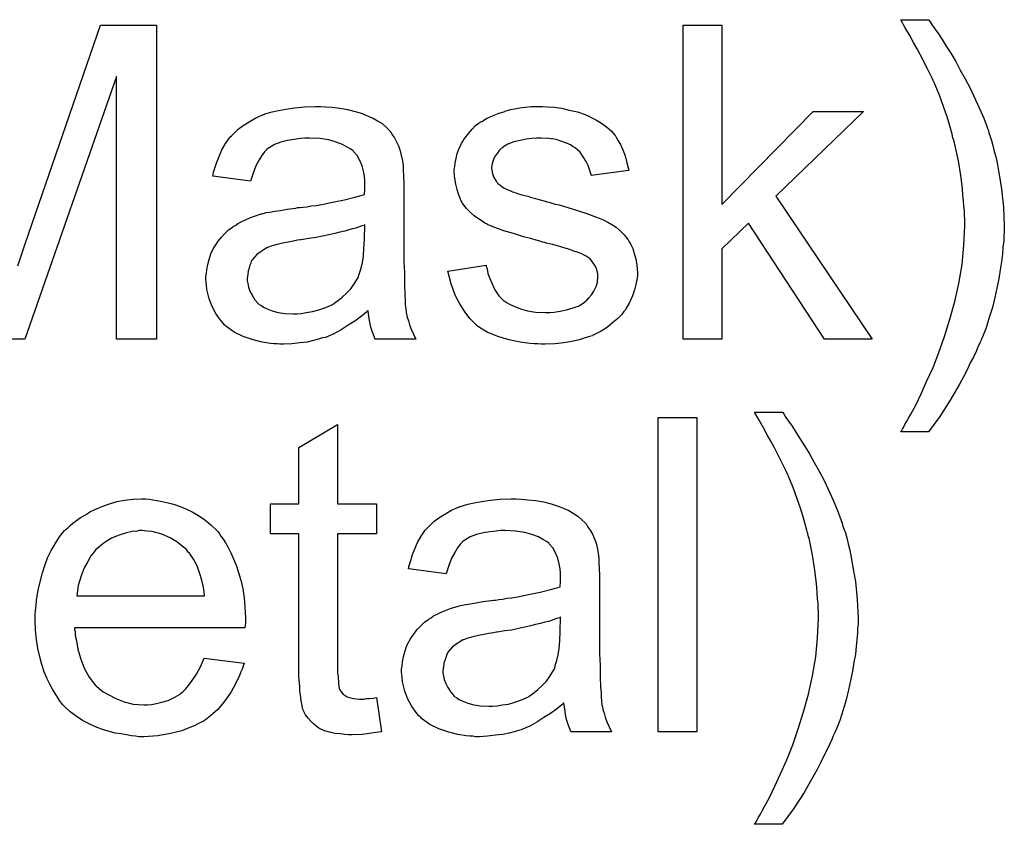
# Model space of a CAD drawing. Extents: x -1.5 to 9, y -3 to 5.
# Tile 19 of 256: x 0.913 to 1.164, y -1.203 to -0.997. Entities that reach past the tile are written whole.
import ezdxf

# ---------------------------------------------------------------- set-up
doc = ezdxf.new("R2010")
doc.units = 0
doc.layers.add('qfn16-30-34-a_copper_signal_top', color=1, linetype='CONTINUOUS')
doc.layers.add('qfn16-30-34-a_soldermask_top', color=1, linetype='CONTINUOUS')

msp = doc.modelspace()

# ---------------------------------------------------------------- linework, layer by layer
at = {"layer": 'qfn16-30-34-a_copper_signal_top', "color": 1}
for points in [[(1.107453, -1.097588), (1.1078, -1.098051), (1.108263, -1.09886), (1.108957, -1.099786), (1.109882, -1.101059), (1.110808, -1.102563), (1.111849, -1.104183), (1.113006, -1.106034), (1.114279, -1.108116), (1.115436, -1.110315), (1.116709, -1.112513), (1.117981, -1.114943), (1.120295, -1.119918), (1.121452, -1.122579), (1.122378, -1.125124), (1.122378, -1.12524), (1.122609, -1.125703), (1.122725, -1.126281), (1.123072, -1.127207), (1.123419, -1.128248), (1.123766, -1.129521), (1.124113, -1.131025), (1.124576, -1.132645), (1.124923, -1.134496), (1.125271, -1.136463), (1.125618, -1.13843), (1.125965, -1.140628), (1.126428, -1.145256), (1.126659, -1.15), (1.126659, -1.150116), (1.126659, -1.150694), (1.126659, -1.151504), (1.126543, -1.152545), (1.126543, -1.153818), (1.126312, -1.155438), (1.126196, -1.157173), (1.125965, -1.15914), (1.125618, -1.161223), (1.125271, -1.163537), (1.124229, -1.16828), (1.123651, -1.170826), (1.122841, -1.173371), (1.122031, -1.176032), (1.12099, -1.178578), (1.120874, -1.178693), (1.120758, -1.179156), (1.120411, -1.17985), (1.119948, -1.180892), (1.119486, -1.182049), (1.118791, -1.183437), (1.117981, -1.184941), (1.117171, -1.186677), (1.116246, -1.188528), (1.115205, -1.190379), (1.112891, -1.194429), (1.110229, -1.198594), (1.107337, -1.202528), (1.100279, -1.202528), (1.100279, -1.202412), (1.100511, -1.202181), (1.100742, -1.201833), (1.100974, -1.201371), (1.101321, -1.200677), (1.101783, -1.199982), (1.102246, -1.199057), (1.102825, -1.198015), (1.104097, -1.195701), (1.105486, -1.192809), (1.106874, -1.189685), (1.108494, -1.186098), (1.109998, -1.18228), (1.111387, -1.178231), (1.112775, -1.173834), (1.114048, -1.169322), (1.115089, -1.164694), (1.115899, -1.159834), (1.116362, -1.154975), (1.116593, -1.15), (1.116593, -1.149884), (1.116593, -1.149537), (1.116593, -1.148958), (1.116593, -1.148264), (1.116477, -1.147339), (1.116477, -1.146182), (1.116362, -1.145025), (1.116246, -1.143636), (1.11613, -1.142132), (1.116014, -1.140512), (1.115552, -1.137157), (1.114973, -1.133455), (1.114163, -1.129637), (1.114163, -1.129521), (1.114048, -1.12929), (1.113932, -1.128827), (1.113816, -1.128248), (1.113585, -1.127554), (1.113353, -1.126628), (1.112775, -1.124546), (1.112081, -1.122232), (1.111155, -1.119571), (1.110114, -1.116678), (1.108957, -1.113901), (1.108957, -1.113786), (1.108841, -1.11367), (1.108725, -1.113323), (1.108494, -1.112976), (1.108263, -1.112397), (1.107916, -1.111703), (1.107568, -1.111009), (1.107106, -1.109968), (1.106527, -1.108926), (1.105949, -1.107769), (1.105254, -1.106381), (1.104445, -1.104877), (1.103519, -1.103257), (1.102593, -1.101522), (1.101436, -1.099555), (1.100279, -1.097472), (1.107337, -1.097472), (1.107453, -1.097588)], [(0.994067, -1.120843), (1.004017, -1.120843), (1.004017, -1.12848), (0.994067, -1.12848), (0.994067, -1.162611), (0.994067, -1.162843), (0.994067, -1.163305), (0.994067, -1.164), (0.994182, -1.16481), (0.994298, -1.166661), (0.994414, -1.167471), (0.994529, -1.168049), (0.994645, -1.168281), (0.994992, -1.168743), (0.995455, -1.169322), (0.996265, -1.1699), (0.996496, -1.170016), (0.997075, -1.170247), (0.998116, -1.170479), (0.99962, -1.170594), (1.000777, -1.170594), (1.001356, -1.170479), (1.002166, -1.170479), (1.003091, -1.170363), (1.004017, -1.170247), (1.00529, -1.178925), (1.005058, -1.178925), (1.004595, -1.179041), (1.003785, -1.179156), (1.002744, -1.179272), (1.001587, -1.179503), (1.000314, -1.179619), (0.997769, -1.179735), (0.996843, -1.179735), (0.995918, -1.179619), (0.994761, -1.179503), (0.993372, -1.179388), (0.991984, -1.179041), (0.990711, -1.178694), (0.989439, -1.178115), (0.989323, -1.177999), (0.988976, -1.177768), (0.988513, -1.177421), (0.987819, -1.176842), (0.98724, -1.176264), (0.986546, -1.175454), (0.985852, -1.174644), (0.985389, -1.173603), (0.985389, -1.173487), (0.985158, -1.173024), (0.985042, -1.172214), (0.984811, -1.171057), (0.984579, -1.169553), (0.984464, -1.168628), (0.984464, -1.167586), (0.984348, -1.166314), (0.984232, -1.165041), (0.984232, -1.163652), (0.984232, -1.162033), (0.984232, -1.12848), (0.976943, -1.12848), (0.976943, -1.120843), (0.984232, -1.120843), (0.984232, -1.106497), (0.994067, -1.100596), (0.994067, -1.120843)], [(1.085585, -1.178925), (1.075751, -1.178925), (1.075751, -1.098861), (1.085585, -1.098861), (1.085585, -1.178925)], [(0.946051, -1.119687), (0.946977, -1.119802), (0.948134, -1.120034), (0.949407, -1.120265), (0.950911, -1.120612), (0.952299, -1.120959), (0.953919, -1.121538), (0.955423, -1.122116), (0.957043, -1.122926), (0.958663, -1.123852), (0.960282, -1.124893), (0.961786, -1.126166), (0.963175, -1.127554), (0.96329, -1.12767), (0.963522, -1.127901), (0.963869, -1.128364), (0.964332, -1.129058), (0.96491, -1.129868), (0.965489, -1.130794), (0.966183, -1.131951), (0.966877, -1.133339), (0.967571, -1.134843), (0.968266, -1.136463), (0.968844, -1.138314), (0.969423, -1.140281), (0.969885, -1.142479), (0.970232, -1.144793), (0.970464, -1.147223), (0.97058, -1.149884), (0.97058, -1.15), (0.97058, -1.150463), (0.97058, -1.151273), (0.970464, -1.15243), (0.927076, -1.15243), (0.927076, -1.152545), (0.927076, -1.152892), (0.927192, -1.153355), (0.927192, -1.154049), (0.927308, -1.154859), (0.927539, -1.155785), (0.927886, -1.157868), (0.928581, -1.160181), (0.929506, -1.162727), (0.930779, -1.165041), (0.932399, -1.167123), (0.932514, -1.167123), (0.93263, -1.167355), (0.933324, -1.167933), (0.934365, -1.168743), (0.935754, -1.169553), (0.937605, -1.170479), (0.939688, -1.171289), (0.942002, -1.171867), (0.943274, -1.171983), (0.944663, -1.172099), (0.945588, -1.172099), (0.94663, -1.171983), (0.947902, -1.171752), (0.949291, -1.171404), (0.950911, -1.170942), (0.952415, -1.170247), (0.953919, -1.169322), (0.954034, -1.169206), (0.954613, -1.168743), (0.955307, -1.168049), (0.956117, -1.167123), (0.957043, -1.165851), (0.958084, -1.164231), (0.959125, -1.16238), (0.960051, -1.160181), (0.970232, -1.161454), (0.970232, -1.16157), (0.970117, -1.161801), (0.970001, -1.162264), (0.96977, -1.162958), (0.969423, -1.163652), (0.969076, -1.164578), (0.96815, -1.166545), (0.966993, -1.168743), (0.965373, -1.171057), (0.963522, -1.173256), (0.961208, -1.175338), (0.961092, -1.175338), (0.960861, -1.17557), (0.960514, -1.175801), (0.960051, -1.176148), (0.959357, -1.176495), (0.958663, -1.176842), (0.957737, -1.177305), (0.956696, -1.177768), (0.955539, -1.178231), (0.954382, -1.178694), (0.951489, -1.179388), (0.94825, -1.179966), (0.944663, -1.180198), (0.94339, -1.180198), (0.94258, -1.180082), (0.941539, -1.179966), (0.940266, -1.179735), (0.938878, -1.179503), (0.937374, -1.179272), (0.934134, -1.178346), (0.932399, -1.177652), (0.930779, -1.176958), (0.929043, -1.176032), (0.927423, -1.174991), (0.925919, -1.173834), (0.924415, -1.172446), (0.9243, -1.17233), (0.924068, -1.172099), (0.923721, -1.171636), (0.923258, -1.170942), (0.92268, -1.170132), (0.922101, -1.169206), (0.921407, -1.168049), (0.920713, -1.166776), (0.920019, -1.165272), (0.919324, -1.163652), (0.918746, -1.161801), (0.918168, -1.159834), (0.917705, -1.157752), (0.917358, -1.155438), (0.917126, -1.153008), (0.91701, -1.150463), (0.91701, -1.150347), (0.91701, -1.149768), (0.91701, -1.149074), (0.917126, -1.148033), (0.917242, -1.14676), (0.917358, -1.145372), (0.917589, -1.143752), (0.917936, -1.142132), (0.918862, -1.13843), (0.91944, -1.136579), (0.920134, -1.134612), (0.92106, -1.132761), (0.922101, -1.131025), (0.923258, -1.12929), (0.924531, -1.12767), (0.924647, -1.127554), (0.924878, -1.127323), (0.925341, -1.126976), (0.925919, -1.126397), (0.926614, -1.125819), (0.927539, -1.125124), (0.928581, -1.124314), (0.929853, -1.12362), (0.931126, -1.12281), (0.93263, -1.122116), (0.93425, -1.121422), (0.935985, -1.120843), (0.937837, -1.120265), (0.939803, -1.119918), (0.941886, -1.119687), (0.944084, -1.119571), (0.945241, -1.119571), (0.946051, -1.119687)], [(1.04081, -1.119687), (1.042545, -1.119802), (1.044512, -1.120034), (1.046479, -1.120381), (1.048446, -1.120843), (1.050297, -1.121422), (1.050528, -1.121538), (1.051107, -1.121769), (1.051917, -1.122116), (1.052958, -1.122579), (1.054115, -1.123273), (1.055272, -1.123967), (1.056313, -1.124893), (1.057239, -1.125819), (1.057355, -1.125934), (1.057586, -1.126281), (1.057933, -1.12686), (1.058396, -1.127554), (1.058974, -1.128595), (1.059437, -1.129637), (1.0599, -1.130909), (1.060247, -1.132414), (1.060247, -1.132529), (1.060363, -1.132876), (1.060478, -1.133571), (1.060594, -1.134496), (1.060594, -1.135769), (1.06071, -1.137273), (1.060826, -1.13924), (1.060826, -1.141438), (1.060826, -1.154628), (1.060826, -1.154744), (1.060826, -1.155206), (1.060826, -1.155901), (1.060826, -1.156826), (1.060826, -1.157868), (1.060826, -1.15914), (1.060941, -1.161917), (1.060941, -1.16481), (1.061057, -1.167702), (1.061173, -1.168975), (1.061173, -1.170132), (1.061288, -1.171173), (1.061404, -1.171983), (1.061404, -1.172099), (1.06152, -1.172561), (1.061636, -1.173256), (1.061983, -1.174181), (1.062214, -1.175223), (1.062677, -1.17638), (1.063255, -1.177652), (1.063834, -1.178925), (1.053536, -1.178925), (1.053421, -1.178809), (1.053305, -1.178346), (1.053074, -1.177768), (1.052727, -1.176842), (1.05238, -1.175801), (1.052148, -1.174528), (1.051917, -1.17314), (1.051685, -1.171636), (1.05157, -1.171636), (1.051454, -1.171867), (1.05076, -1.172446), (1.049718, -1.173256), (1.04833, -1.174297), (1.046594, -1.175338), (1.044859, -1.176495), (1.043008, -1.177536), (1.041041, -1.178346), (1.04081, -1.178462), (1.040115, -1.178578), (1.039074, -1.178925), (1.037801, -1.179272), (1.036181, -1.179619), (1.03433, -1.179851), (1.032248, -1.180082), (1.030165, -1.180198), (1.029239, -1.180198), (1.028545, -1.180082), (1.027735, -1.180082), (1.02681, -1.179966), (1.024727, -1.179619), (1.022413, -1.179041), (1.019868, -1.178231), (1.017554, -1.177074), (1.015471, -1.17557), (1.01524, -1.175338), (1.014661, -1.17476), (1.013851, -1.173718), (1.012926, -1.17233), (1.012, -1.170594), (1.01119, -1.168628), (1.010612, -1.166198), (1.010496, -1.165041), (1.01038, -1.163652), (1.01038, -1.163421), (1.01038, -1.162958), (1.010496, -1.162148), (1.010612, -1.161107), (1.010843, -1.159834), (1.01119, -1.158562), (1.011653, -1.157173), (1.012232, -1.155901), (1.012347, -1.155785), (1.012579, -1.155322), (1.013042, -1.154628), (1.01362, -1.153818), (1.014314, -1.152892), (1.01524, -1.151967), (1.016165, -1.151041), (1.017322, -1.150231), (1.017438, -1.150116), (1.017901, -1.149884), (1.018479, -1.149421), (1.019405, -1.148959), (1.020446, -1.148496), (1.021719, -1.147917), (1.022992, -1.147455), (1.024496, -1.146992), (1.024611, -1.146992), (1.025074, -1.146876), (1.025768, -1.146645), (1.026694, -1.146529), (1.027851, -1.146297), (1.029355, -1.146066), (1.031091, -1.145719), (1.033173, -1.145488), (1.033289, -1.145488), (1.033752, -1.145372), (1.03433, -1.145372), (1.03514, -1.145256), (1.036066, -1.14514), (1.037223, -1.144909), (1.038495, -1.144793), (1.039884, -1.144562), (1.042661, -1.143984), (1.045669, -1.143405), (1.04833, -1.142711), (1.049603, -1.142364), (1.05076, -1.142017), (1.05076, -1.141901), (1.05076, -1.141669), (1.050875, -1.140975), (1.050875, -1.140165), (1.050875, -1.139703), (1.050875, -1.139471), (1.050875, -1.139355), (1.050875, -1.13924), (1.050875, -1.138546), (1.05076, -1.137389), (1.050528, -1.136116), (1.050181, -1.134727), (1.049603, -1.133339), (1.048909, -1.132066), (1.047983, -1.131025), (1.047867, -1.130909), (1.047289, -1.130447), (1.046363, -1.129984), (1.045206, -1.12929), (1.043586, -1.128711), (1.041735, -1.128133), (1.039421, -1.127785), (1.03676, -1.12767), (1.035603, -1.12767), (1.034446, -1.127785), (1.032826, -1.128017), (1.031206, -1.128248), (1.029471, -1.128711), (1.027851, -1.12929), (1.026463, -1.1301), (1.026347, -1.130215), (1.025884, -1.130562), (1.025306, -1.131141), (1.024611, -1.132066), (1.023917, -1.133223), (1.023107, -1.134727), (1.022413, -1.136579), (1.021719, -1.138661), (1.012116, -1.137389), (1.012116, -1.137273), (1.012232, -1.137157), (1.012232, -1.13681), (1.012347, -1.136347), (1.012694, -1.135306), (1.013157, -1.133802), (1.013736, -1.132298), (1.01443, -1.130678), (1.015356, -1.129058), (1.016397, -1.127554), (1.016513, -1.127438), (1.016975, -1.126976), (1.017669, -1.126281), (1.018595, -1.125356), (1.019868, -1.12443), (1.021372, -1.123505), (1.023107, -1.122463), (1.025074, -1.121653), (1.02519, -1.121653), (1.025306, -1.121538), (1.025653, -1.121422), (1.026116, -1.121306), (1.027273, -1.120959), (1.028892, -1.120612), (1.030744, -1.120265), (1.033058, -1.119918), (1.035487, -1.119687), (1.038264, -1.119571), (1.039537, -1.119571), (1.04081, -1.119687)], [(0.9442, -1.12767), (0.943506, -1.12767), (0.943043, -1.127785), (0.94177, -1.127901), (0.940266, -1.128248), (0.938415, -1.128827), (0.936448, -1.129637), (0.934597, -1.130794), (0.932746, -1.132298), (0.932514, -1.132529), (0.932052, -1.133108), (0.931242, -1.134149), (0.930432, -1.135537), (0.929506, -1.137157), (0.928696, -1.13924), (0.928002, -1.141669), (0.927655, -1.144331), (0.960167, -1.144331), (0.960167, -1.144215), (0.960167, -1.143984), (0.960051, -1.143636), (0.960051, -1.143174), (0.959819, -1.141785), (0.959472, -1.140281), (0.958894, -1.13843), (0.958315, -1.136694), (0.95739, -1.134959), (0.956348, -1.133455), (0.956348, -1.133339), (0.956117, -1.133223), (0.955539, -1.132529), (0.954497, -1.131604), (0.953109, -1.130562), (0.951373, -1.129521), (0.949291, -1.128595), (0.946861, -1.127901), (0.945588, -1.127785), (0.9442, -1.12767)], [(1.050875, -1.149768), (1.05076, -1.149768), (1.050644, -1.149884), (1.050297, -1.15), (1.049834, -1.150116), (1.049256, -1.150347), (1.048561, -1.150578), (1.047752, -1.15081), (1.046826, -1.151041), (1.045785, -1.151388), (1.044512, -1.15162), (1.043239, -1.151967), (1.041735, -1.152314), (1.040115, -1.152661), (1.038495, -1.153008), (1.036644, -1.153239), (1.034677, -1.153587), (1.034446, -1.153587), (1.033752, -1.153702), (1.032595, -1.153934), (1.031322, -1.154165), (1.029934, -1.154397), (1.028545, -1.154744), (1.027273, -1.155091), (1.026116, -1.155553), (1.026, -1.155553), (1.025653, -1.155785), (1.02519, -1.156016), (1.024727, -1.156363), (1.023339, -1.157289), (1.022182, -1.158677), (1.022182, -1.158793), (1.02195, -1.159024), (1.021835, -1.159487), (1.021603, -1.160066), (1.021372, -1.16076), (1.02114, -1.161454), (1.021025, -1.16238), (1.020909, -1.163305), (1.020909, -1.163421), (1.020909, -1.164), (1.021025, -1.164694), (1.021256, -1.165619), (1.021603, -1.166661), (1.022182, -1.167702), (1.022876, -1.168859), (1.023802, -1.1699), (1.023917, -1.170016), (1.02438, -1.170247), (1.025074, -1.17071), (1.026, -1.171173), (1.027273, -1.171636), (1.028777, -1.172099), (1.030512, -1.17233), (1.032595, -1.172446), (1.03352, -1.172446), (1.034677, -1.17233), (1.03595, -1.172099), (1.03757, -1.171867), (1.03919, -1.171404), (1.040925, -1.170826), (1.042661, -1.170016), (1.042892, -1.1699), (1.043355, -1.169553), (1.044165, -1.168975), (1.04509, -1.168165), (1.046132, -1.167239), (1.047289, -1.166082), (1.048214, -1.164694), (1.04914, -1.16319), (1.049256, -1.163074), (1.049371, -1.162611), (1.049603, -1.161801), (1.04995, -1.16076), (1.050297, -1.159372), (1.050528, -1.157752), (1.050644, -1.155785), (1.05076, -1.153471), (1.050875, -1.149768)]]:
    msp.add_lwpolyline(points, dxfattribs=at)
at = {"layer": 'qfn16-30-34-a_soldermask_top', "color": 1}
for points in [[(1.144708, -0.997588), (1.145055, -0.998051), (1.145518, -0.99886), (1.146212, -0.999786), (1.147138, -1.001059), (1.148063, -1.002563), (1.149105, -1.004183), (1.150262, -1.006034), (1.151534, -1.008116), (1.152691, -1.010315), (1.153964, -1.012513), (1.155237, -1.014943), (1.157551, -1.019918), (1.158708, -1.022579), (1.159633, -1.025124), (1.159633, -1.02524), (1.159865, -1.025703), (1.15998, -1.026281), (1.160328, -1.027207), (1.160675, -1.028248), (1.161022, -1.029521), (1.161369, -1.031025), (1.161832, -1.032645), (1.162179, -1.034496), (1.162526, -1.036463), (1.162873, -1.03843), (1.16322, -1.040628), (1.163683, -1.045256), (1.163914, -1.05), (1.163914, -1.050116), (1.163914, -1.050694), (1.163914, -1.051504), (1.163799, -1.052545), (1.163799, -1.053818), (1.163567, -1.055438), (1.163451, -1.057173), (1.16322, -1.05914), (1.162873, -1.061223), (1.162526, -1.063537), (1.161485, -1.06828), (1.160906, -1.070826), (1.160096, -1.073371), (1.159286, -1.076032), (1.158245, -1.078578), (1.158129, -1.078693), (1.158014, -1.079156), (1.157667, -1.07985), (1.157204, -1.080892), (1.156741, -1.082049), (1.156047, -1.083437), (1.155237, -1.084941), (1.154427, -1.086677), (1.153501, -1.088528), (1.15246, -1.090379), (1.150146, -1.094429), (1.147485, -1.098594), (1.144592, -1.102528), (1.137535, -1.102528), (1.137535, -1.102412), (1.137766, -1.10218), (1.137997, -1.101833), (1.138229, -1.101371), (1.138576, -1.100676), (1.139039, -1.099982), (1.139502, -1.099057), (1.14008, -1.098015), (1.141353, -1.095701), (1.142741, -1.092809), (1.14413, -1.089685), (1.145749, -1.086098), (1.147254, -1.08228), (1.148642, -1.078231), (1.15003, -1.073834), (1.151303, -1.069322), (1.152344, -1.064694), (1.153154, -1.059834), (1.153617, -1.054975), (1.153848, -1.05), (1.153848, -1.049884), (1.153848, -1.049537), (1.153848, -1.048958), (1.153848, -1.048264), (1.153733, -1.047339), (1.153733, -1.046182), (1.153617, -1.045025), (1.153501, -1.043636), (1.153386, -1.042132), (1.15327, -1.040512), (1.152807, -1.037157), (1.152229, -1.033455), (1.151419, -1.029637), (1.151419, -1.029521), (1.151303, -1.02929), (1.151187, -1.028827), (1.151072, -1.028248), (1.15084, -1.027554), (1.150609, -1.026628), (1.15003, -1.024546), (1.149336, -1.022232), (1.14841, -1.019571), (1.147369, -1.016678), (1.146212, -1.013901), (1.146212, -1.013786), (1.146097, -1.01367), (1.145981, -1.013323), (1.145749, -1.012976), (1.145518, -1.012397), (1.145171, -1.011703), (1.144824, -1.011009), (1.144361, -1.009968), (1.143783, -1.008926), (1.143204, -1.007769), (1.14251, -1.006381), (1.1417, -1.004877), (1.140774, -1.003257), (1.139849, -1.001521), (1.138692, -0.999555), (1.137535, -0.997472), (1.144592, -0.997472), (1.144708, -0.997588)], [(0.912614, -1.060181), (0.913424, -1.057636), (0.914465, -1.054628), (0.933671, -0.998861), (0.947902, -0.998861), (0.947902, -1.078925)], [(1.091949, -1.044562), (1.115205, -1.020843), (1.128047, -1.020843), (1.105717, -1.042479), (1.130246, -1.078925), (1.118097, -1.078925), (1.098775, -1.049306), (1.091949, -1.055901), (1.091949, -1.078925), (1.082114, -1.078925), (1.082114, -0.998861), (1.091949, -0.998861), (1.091949, -1.044562)], [(0.947902, -1.078925), (0.937721, -1.078925), (0.937721, -1.011935), (0.914349, -1.078925), (0.904862, -1.078925)], [(0.990943, -1.019687), (0.992678, -1.019802), (0.994645, -1.020034), (0.996612, -1.020381), (0.998579, -1.020843), (1.00043, -1.021422), (1.000662, -1.021538), (1.00124, -1.021769), (1.00205, -1.022116), (1.003091, -1.022579), (1.004248, -1.023273), (1.005405, -1.023967), (1.006447, -1.024893), (1.007372, -1.025819), (1.007488, -1.025934), (1.007719, -1.026281), (1.008066, -1.02686), (1.008529, -1.027554), (1.009108, -1.028595), (1.009571, -1.029637), (1.010033, -1.030909), (1.01038, -1.032414), (1.01038, -1.032529), (1.010496, -1.032876), (1.010612, -1.033571), (1.010727, -1.034496), (1.010727, -1.035769), (1.010843, -1.037273), (1.010959, -1.03924), (1.010959, -1.041438), (1.010959, -1.054628), (1.010959, -1.054744), (1.010959, -1.055206), (1.010959, -1.055901), (1.010959, -1.056826), (1.010959, -1.057868), (1.010959, -1.05914), (1.011075, -1.061917), (1.011075, -1.06481), (1.01119, -1.067702), (1.011306, -1.068975), (1.011306, -1.070132), (1.011422, -1.071173), (1.011537, -1.071983), (1.011537, -1.072099), (1.011653, -1.072561), (1.011769, -1.073256), (1.012116, -1.074181), (1.012347, -1.075223), (1.01281, -1.07638), (1.013389, -1.077652), (1.013967, -1.078925), (1.00367, -1.078925), (1.003554, -1.078809), (1.003438, -1.078346), (1.003207, -1.077768), (1.00286, -1.076842), (1.002513, -1.075801), (1.002281, -1.074528), (1.00205, -1.07314), (1.001819, -1.071636), (1.001703, -1.071636), (1.001587, -1.071867), (1.000893, -1.072446), (0.999852, -1.073256), (0.998463, -1.074297), (0.996728, -1.075338), (0.994992, -1.076495), (0.993141, -1.077536), (0.991174, -1.078346), (0.990943, -1.078462), (0.990249, -1.078578), (0.989207, -1.078925), (0.987935, -1.079272), (0.986315, -1.079619), (0.984464, -1.079851), (0.982381, -1.080082), (0.980298, -1.080198), (0.979373, -1.080198), (0.978679, -1.080082), (0.977869, -1.080082), (0.976943, -1.079966), (0.974861, -1.079619), (0.972547, -1.079041), (0.970001, -1.078231), (0.967687, -1.077074), (0.965605, -1.07557), (0.965373, -1.075338), (0.964795, -1.07476), (0.963985, -1.073718), (0.963059, -1.07233), (0.962134, -1.070594), (0.961324, -1.068628), (0.960745, -1.066198), (0.960629, -1.065041), (0.960514, -1.063652), (0.960514, -1.063421), (0.960514, -1.062958), (0.960629, -1.062148), (0.960745, -1.061107), (0.960976, -1.059834), (0.961324, -1.058562), (0.961786, -1.057173), (0.962365, -1.055901), (0.962481, -1.055785), (0.962712, -1.055322), (0.963175, -1.054628), (0.963753, -1.053818), (0.964447, -1.052892), (0.965373, -1.051967), (0.966299, -1.051041), (0.967456, -1.050231), (0.967571, -1.050116), (0.968034, -1.049884), (0.968613, -1.049421), (0.969538, -1.048959), (0.97058, -1.048496), (0.971852, -1.047917), (0.973125, -1.047455), (0.974629, -1.046992), (0.974745, -1.046992), (0.975208, -1.046876), (0.975902, -1.046645), (0.976827, -1.046529), (0.977984, -1.046297), (0.979489, -1.046066), (0.981224, -1.045719), (0.983307, -1.045488), (0.983422, -1.045488), (0.983885, -1.045372), (0.984464, -1.045372), (0.985274, -1.045256), (0.986199, -1.04514), (0.987356, -1.044909), (0.988629, -1.044793), (0.990017, -1.044562), (0.992794, -1.043984), (0.995802, -1.043405), (0.998463, -1.042711), (0.999736, -1.042364), (1.000893, -1.042017), (1.000893, -1.041901), (1.000893, -1.041669), (1.001009, -1.040975), (1.001009, -1.040165), (1.001009, -1.039703), (1.001009, -1.039471), (1.001009, -1.039355), (1.001009, -1.03924), (1.001009, -1.038546), (1.000893, -1.037389), (1.000662, -1.036116), (1.000314, -1.034727), (0.999736, -1.033339), (0.999042, -1.032066), (0.998116, -1.031025), (0.998, -1.030909), (0.997422, -1.030447), (0.996496, -1.029984), (0.995339, -1.02929), (0.99372, -1.028711), (0.991868, -1.028133), (0.989554, -1.027785), (0.986893, -1.02767), (0.985736, -1.02767), (0.984579, -1.027785), (0.98296, -1.028017), (0.98134, -1.028248), (0.979604, -1.028711), (0.977984, -1.02929), (0.976596, -1.0301), (0.97648, -1.030215), (0.976018, -1.030562), (0.975439, -1.031141), (0.974745, -1.032066), (0.974051, -1.033223), (0.973241, -1.034727), (0.972547, -1.036579), (0.971852, -1.038661), (0.962249, -1.037389), (0.962249, -1.037273), (0.962365, -1.037157), (0.962365, -1.03681), (0.962481, -1.036347), (0.962828, -1.035306), (0.96329, -1.033802), (0.963869, -1.032298), (0.964563, -1.030678), (0.965489, -1.029058), (0.96653, -1.027554), (0.966646, -1.027438), (0.967109, -1.026976), (0.967803, -1.026281), (0.968728, -1.025356), (0.970001, -1.02443), (0.971505, -1.023505), (0.973241, -1.022463), (0.975208, -1.021653), (0.975323, -1.021653), (0.975439, -1.021538), (0.975786, -1.021422), (0.976249, -1.021306), (0.977406, -1.020959), (0.979026, -1.020612), (0.980877, -1.020265), (0.983191, -1.019918), (0.985621, -1.019687), (0.988397, -1.019571), (0.98967, -1.019571), (0.990943, -1.019687)], [(1.04752, -1.019687), (1.049256, -1.019802), (1.051107, -1.020034), (1.053074, -1.020496), (1.055156, -1.020959), (1.057123, -1.021653), (1.057239, -1.021653), (1.057355, -1.021769), (1.057933, -1.022), (1.058859, -1.022463), (1.060016, -1.023042), (1.061288, -1.023852), (1.062561, -1.024777), (1.063718, -1.025819), (1.064759, -1.026976), (1.064875, -1.027091), (1.065107, -1.027554), (1.065569, -1.028364), (1.066148, -1.02929), (1.066726, -1.030678), (1.067305, -1.032182), (1.067768, -1.033918), (1.06823, -1.035884), (1.058627, -1.037157), (1.058627, -1.036926), (1.058512, -1.036463), (1.05828, -1.035653), (1.057933, -1.034612), (1.057355, -1.033571), (1.05666, -1.032414), (1.055851, -1.031256), (1.054694, -1.030215), (1.054578, -1.0301), (1.054115, -1.029868), (1.053421, -1.029405), (1.05238, -1.028943), (1.051223, -1.02848), (1.049718, -1.028017), (1.047867, -1.027785), (1.0459, -1.02767), (1.044743, -1.02767), (1.043586, -1.027785), (1.042082, -1.027901), (1.040578, -1.028248), (1.038958, -1.028595), (1.037454, -1.029174), (1.036181, -1.029984), (1.036066, -1.0301), (1.035719, -1.030331), (1.035256, -1.030794), (1.034793, -1.031488), (1.034215, -1.032182), (1.033752, -1.033108), (1.033405, -1.034149), (1.033289, -1.03519), (1.033289, -1.035306), (1.033289, -1.035537), (1.033405, -1.035884), (1.033405, -1.036347), (1.033752, -1.037504), (1.034446, -1.038661), (1.034562, -1.038777), (1.034677, -1.038893), (1.034909, -1.03924), (1.035372, -1.039587), (1.035834, -1.039934), (1.036529, -1.040397), (1.037339, -1.040744), (1.038264, -1.041207), (1.03838, -1.041207), (1.038611, -1.041322), (1.039074, -1.041438), (1.039884, -1.041785), (1.041041, -1.042132), (1.042545, -1.042479), (1.043471, -1.042826), (1.044512, -1.043058), (1.045669, -1.043405), (1.046942, -1.043752), (1.047057, -1.043752), (1.047404, -1.043868), (1.047983, -1.043984), (1.048677, -1.044215), (1.049487, -1.044446), (1.050528, -1.044678), (1.052727, -1.045372), (1.055156, -1.046066), (1.057586, -1.046876), (1.059784, -1.047686), (1.06071, -1.048033), (1.06152, -1.04838), (1.061751, -1.048496), (1.062214, -1.048727), (1.062908, -1.049074), (1.063949, -1.049653), (1.064991, -1.050347), (1.066032, -1.051273), (1.067073, -1.052314), (1.067999, -1.053471), (1.068115, -1.053587), (1.068346, -1.054049), (1.068809, -1.054744), (1.069272, -1.055785), (1.069619, -1.057058), (1.070082, -1.058446), (1.070313, -1.060066), (1.070429, -1.061917), (1.070429, -1.062148), (1.070429, -1.062727), (1.070313, -1.063652), (1.070082, -1.064925), (1.069735, -1.066314), (1.069156, -1.067818), (1.068462, -1.069553), (1.067536, -1.071173), (1.06742, -1.071404), (1.066958, -1.071867), (1.066379, -1.072677), (1.065454, -1.073603), (1.064181, -1.074644), (1.062793, -1.075801), (1.061173, -1.076842), (1.059206, -1.077884), (1.05909, -1.077884), (1.058974, -1.077999), (1.05828, -1.078231), (1.057123, -1.078578), (1.055619, -1.079041), (1.053768, -1.079503), (1.051685, -1.079851), (1.049487, -1.080082), (1.046942, -1.080198), (1.0459, -1.080198), (1.04509, -1.080082), (1.044165, -1.080082), (1.043008, -1.079966), (1.041851, -1.079851), (1.040578, -1.079619), (1.037801, -1.079041), (1.034909, -1.078231), (1.032132, -1.077074), (1.030859, -1.07638), (1.029702, -1.07557), (1.029587, -1.075454), (1.029471, -1.075338), (1.028777, -1.074644), (1.027735, -1.073603), (1.026578, -1.071983), (1.025306, -1.070016), (1.024033, -1.067702), (1.022992, -1.06481), (1.022182, -1.06157), (1.031901, -1.060066), (1.031901, -1.060181), (1.031901, -1.060297), (1.032132, -1.060991), (1.032363, -1.062148), (1.032826, -1.063421), (1.033405, -1.06481), (1.034099, -1.066314), (1.03514, -1.067818), (1.036413, -1.06909), (1.036644, -1.069206), (1.037107, -1.069553), (1.038033, -1.070016), (1.03919, -1.070594), (1.040694, -1.071173), (1.042429, -1.071636), (1.044512, -1.071983), (1.046942, -1.072099), (1.048099, -1.072099), (1.049256, -1.071983), (1.05076, -1.071752), (1.05238, -1.071404), (1.054115, -1.070942), (1.055619, -1.070363), (1.057007, -1.069438), (1.057123, -1.069322), (1.057586, -1.068975), (1.058049, -1.068396), (1.058743, -1.067586), (1.059322, -1.066661), (1.0599, -1.065504), (1.060247, -1.064347), (1.060363, -1.062958), (1.060363, -1.062843), (1.060363, -1.06238), (1.060247, -1.061801), (1.060016, -1.060991), (1.059669, -1.060181), (1.05909, -1.059372), (1.058396, -1.058446), (1.057355, -1.057752), (1.057239, -1.057636), (1.056892, -1.05752), (1.056313, -1.057173), (1.055388, -1.056826), (1.053999, -1.056363), (1.053189, -1.056016), (1.052264, -1.055785), (1.051223, -1.055438), (1.050065, -1.055091), (1.048793, -1.054744), (1.047289, -1.054397), (1.047173, -1.054397), (1.046826, -1.054281), (1.046247, -1.054165), (1.045553, -1.053934), (1.044628, -1.053702), (1.043586, -1.053355), (1.041388, -1.052777), (1.038843, -1.051967), (1.036413, -1.051273), (1.034099, -1.050463), (1.033058, -1.05), (1.032248, -1.049653), (1.032016, -1.049537), (1.031553, -1.049306), (1.030859, -1.048843), (1.029934, -1.048264), (1.028892, -1.047455), (1.027851, -1.046529), (1.02681, -1.045488), (1.025884, -1.044215), (1.025768, -1.044099), (1.025537, -1.043636), (1.02519, -1.042826), (1.024843, -1.041901), (1.024496, -1.040744), (1.024149, -1.039355), (1.023917, -1.037967), (1.023802, -1.036347), (1.023802, -1.036116), (1.023802, -1.035653), (1.023917, -1.034959), (1.024033, -1.033918), (1.024264, -1.032876), (1.024496, -1.031604), (1.024959, -1.030447), (1.025537, -1.029174), (1.025653, -1.029058), (1.025884, -1.028595), (1.026231, -1.028017), (1.02681, -1.027207), (1.027504, -1.026397), (1.028314, -1.025356), (1.029239, -1.02443), (1.030397, -1.02362), (1.030512, -1.023505), (1.030859, -1.023389), (1.031322, -1.023042), (1.032016, -1.022695), (1.032942, -1.022232), (1.033983, -1.021769), (1.035256, -1.021306), (1.036644, -1.020843), (1.036876, -1.020728), (1.037339, -1.020612), (1.038148, -1.020381), (1.03919, -1.020149), (1.040462, -1.019918), (1.041851, -1.019802), (1.043471, -1.019571), (1.046247, -1.019571), (1.04752, -1.019687)], [(1.001009, -1.049768), (1.000893, -1.049768), (1.000777, -1.049884), (1.00043, -1.05), (0.999967, -1.050116), (0.999389, -1.050347), (0.998695, -1.050578), (0.997885, -1.05081), (0.996959, -1.051041), (0.995918, -1.051388), (0.994645, -1.05162), (0.993372, -1.051967), (0.991868, -1.052314), (0.990249, -1.052661), (0.988629, -1.053008), (0.986778, -1.053239), (0.984811, -1.053587), (0.984579, -1.053587), (0.983885, -1.053702), (0.982728, -1.053934), (0.981455, -1.054165), (0.980067, -1.054397), (0.978679, -1.054744), (0.977406, -1.055091), (0.976249, -1.055553), (0.976133, -1.055553), (0.975786, -1.055785), (0.975323, -1.056016), (0.974861, -1.056363), (0.973472, -1.057289), (0.972315, -1.058677), (0.972315, -1.058793), (0.972084, -1.059024), (0.971968, -1.059487), (0.971737, -1.060066), (0.971505, -1.06076), (0.971274, -1.061454), (0.971158, -1.06238), (0.971042, -1.063305), (0.971042, -1.063421), (0.971042, -1.064), (0.971158, -1.064694), (0.971389, -1.065619), (0.971737, -1.066661), (0.972315, -1.067702), (0.973009, -1.068859), (0.973935, -1.0699), (0.974051, -1.070016), (0.974513, -1.070247), (0.975208, -1.07071), (0.976133, -1.071173), (0.977406, -1.071636), (0.97891, -1.072099), (0.980645, -1.07233), (0.982728, -1.072446), (0.983654, -1.072446), (0.984811, -1.07233), (0.986083, -1.072099), (0.987703, -1.071867), (0.989323, -1.071404), (0.991058, -1.070826), (0.992794, -1.070016), (0.993025, -1.0699), (0.993488, -1.069553), (0.994298, -1.068975), (0.995224, -1.068165), (0.996265, -1.067239), (0.997422, -1.066082), (0.998348, -1.064694), (0.999273, -1.06319), (0.999389, -1.063074), (0.999505, -1.062611), (0.999736, -1.061801), (1.000083, -1.06076), (1.00043, -1.059372), (1.000662, -1.057752), (1.000777, -1.055785), (1.000893, -1.053471), (1.001009, -1.049768)]]:
    msp.add_lwpolyline(points, dxfattribs=at)

doc.saveas('drawing.dxf')
